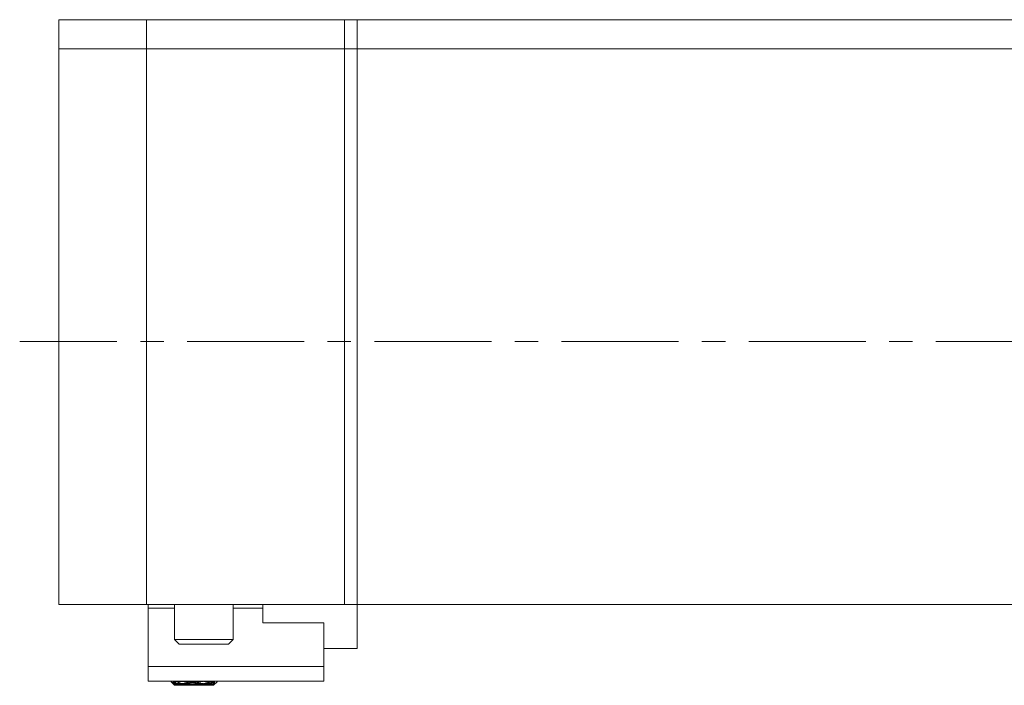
# Model space of a CAD drawing. Header units: inches. Extents: x 4 to 39.3, y 3.6 to 31.2.
# Tile 23 of 28: x 23.6 to 27.8, y 16 to 18.8. Entities that reach past the tile are written whole.
import ezdxf

# ---------------------------------------------------------------- set-up
doc = ezdxf.new("R2010")
doc.units = ezdxf.units.IN
doc.header["$MEASUREMENT"] = 0
doc.linetypes.add('CENTERX2', pattern=[0.8, 0.5, -0.1, 0.1, -0.1])

msp = doc.modelspace()

# ---------------------------------------------------------------- linework, layer by layer
at = {"color": 7, "linetype": 'Continuous', "lineweight": 15}
for p, q in [((23.7867, 18.8126), (24.1617, 18.8126)), ((23.7867, 18.6876), (23.7867, 18.8126)), ((24.1617, 18.8126), (24.1617, 18.6876)), ((24.1617, 18.8126), (25.0617, 18.8126)), ((25.0083, 18.8126), (29.3293, 18.8126)), ((25.0083, 18.6876), (25.0083, 18.8126)), ((25.0617, 18.8126), (25.0617, 18.6876)), ((24.1617, 18.6876), (23.7867, 18.6876)), ((23.7867, 16.3126), (23.7867, 18.6876)), ((24.1617, 16.3126), (24.1617, 18.6876)), ((25.0617, 18.6876), (24.1617, 18.6876)), ((25.0083, 16.3126), (25.0083, 18.6876)), ((29.3293, 18.6876), (25.0083, 18.6876)), ((25.0617, 16.3126), (25.0617, 18.6876)), ((23.7867, 16.3126), (24.1617, 16.3126)), ((24.1617, 16.3126), (25.0617, 16.3126)), ((24.1697, 16.2978), (24.1697, 16.3126)), ((24.1697, 16.2978), (24.2817, 16.2978)), ((24.1697, 16.0478), (24.1697, 16.2978)), ((24.2817, 16.3126), (24.2817, 16.1638)), ((24.5317, 16.1638), (24.5317, 16.3126)), ((24.5317, 16.2978), (24.6597, 16.2978)), ((24.6597, 16.3126), (24.6597, 16.2978)), ((24.6597, 16.2978), (24.6597, 16.2348)), ((25.0083, 16.3126), (29.3293, 16.3126)), ((25.0617, 16.1251), (25.0617, 16.3126)), ((27.1225, 16.3126), (27.1225, 16.312)), ((27.2657, 16.312), (27.2657, 16.3126)), ((24.9197, 16.2348), (24.6597, 16.2348)), ((24.9197, 16.0478), (24.9197, 16.2348)), ((24.2817, 16.1638), (24.3017, 16.1438)), ((24.2817, 16.1638), (24.5317, 16.1638)), ((24.5117, 16.1438), (24.5317, 16.1638)), ((24.5117, 16.1438), (24.3017, 16.1438)), ((24.9197, 16.1251), (25.0617, 16.1251)), ((24.1697, 15.9848), (24.1697, 16.0478)), ((24.1697, 16.0478), (24.9197, 16.0478)), ((24.9197, 15.9848), (24.9197, 16.0478)), ((24.1697, 15.9848), (24.9197, 15.9848)), ((24.2667, 15.9827), (24.2667, 15.9848)), ((24.2667, 15.9827), (24.2817, 15.9677)), ((24.2817, 15.9717), (24.2736, 15.9788)), ((24.2736, 15.9788), (24.275, 15.9761)), ((24.2767, 15.9834), (24.275, 15.9825)), ((24.275, 15.9825), (24.2817, 15.9749)), ((24.275, 15.9825), (24.2776, 15.9824)), ((24.275, 15.9761), (24.2764, 15.9763)), ((24.275, 15.9761), (24.2817, 15.97)), ((24.2767, 15.9741), (24.275, 15.975)), ((24.275, 15.975), (24.2817, 15.968)), ((24.2763, 15.9848), (24.2817, 15.9807)), ((24.2817, 15.9776), (24.2767, 15.9834)), ((24.2817, 15.9688), (24.2767, 15.9741)), ((24.2817, 15.9843), (24.281, 15.9848)), ((24.2817, 15.9807), (24.2817, 15.9776)), ((24.2817, 15.9749), (24.2817, 15.9717)), ((24.2817, 15.97), (24.2817, 15.9688)), ((24.2817, 15.968), (24.2817, 15.9677)), ((24.2817, 15.9677), (24.2865, 15.9677)), ((24.2967, 15.9717), (24.2952, 15.973)), ((24.2967, 15.9843), (24.296, 15.9848)), ((24.2965, 15.9734), (24.2965, 15.9731)), ((24.2965, 15.968), (24.2965, 15.9678)), ((24.2965, 15.9679), (24.2967, 15.9677)), ((24.2967, 15.9807), (24.2967, 15.9776)), ((24.2967, 15.9749), (24.2967, 15.9717)), ((24.2967, 15.97), (24.2967, 15.9688)), ((24.2967, 15.968), (24.2967, 15.9677)), ((24.2967, 15.9677), (24.3015, 15.9677)), ((24.3065, 15.9721), (24.3065, 15.9726)), ((24.3065, 15.9677), (24.3065, 15.9677)), ((24.3117, 15.9749), (24.3115, 15.9731)), ((24.3115, 15.968), (24.3115, 15.9678)), ((24.3167, 15.9749), (24.3165, 15.9731)), ((24.3165, 15.968), (24.3165, 15.9678)), ((24.3215, 15.9721), (24.3215, 15.9726)), ((24.3215, 15.9677), (24.3215, 15.9677)), ((24.3265, 15.9677), (24.3765, 15.9677)), ((24.3415, 15.9677), (24.3915, 15.9677)), ((24.3515, 15.9783), (24.3515, 15.9776)), ((24.3515, 15.9691), (24.3515, 15.9688)), ((24.3565, 15.9816), (24.3565, 15.9791)), ((24.3565, 15.9704), (24.3565, 15.9693)), ((24.3615, 15.9816), (24.3615, 15.9791)), ((24.3615, 15.9704), (24.3615, 15.9693)), ((24.3665, 15.9783), (24.3665, 15.9776)), ((24.3665, 15.9691), (24.3665, 15.9688)), ((24.3964, 15.9726), (24.3965, 15.9721)), ((24.3965, 15.9677), (24.3965, 15.9677)), ((24.4015, 15.9731), (24.4012, 15.9749)), ((24.4015, 15.9678), (24.4015, 15.968)), ((24.4065, 15.9731), (24.4062, 15.9749)), ((24.4065, 15.9678), (24.4065, 15.968)), ((24.4114, 15.9726), (24.4115, 15.9721)), ((24.4115, 15.9677), (24.4115, 15.9677)), ((24.4165, 15.9677), (24.4337, 15.9677)), ((24.4315, 15.9677), (24.4487, 15.9677)), ((24.4337, 15.982), (24.4337, 15.9848)), ((24.4368, 15.9843), (24.4337, 15.982)), ((24.4337, 15.9706), (24.4337, 15.9765)), ((24.4337, 15.9677), (24.4337, 15.9685)), ((24.4462, 15.9791), (24.4451, 15.9827)), ((24.4451, 15.9826), (24.4454, 15.9826)), ((24.4462, 15.9694), (24.4458, 15.9708)), ((24.4525, 15.9848), (24.4487, 15.982)), ((24.4487, 15.982), (24.4487, 15.9848)), ((24.4487, 15.9765), (24.4544, 15.9831)), ((24.4487, 15.9677), (24.4637, 15.9827)), ((24.456, 15.9771), (24.4487, 15.9706)), ((24.4487, 15.9706), (24.4487, 15.9765)), ((24.4487, 15.9685), (24.4544, 15.9745)), ((24.4487, 15.9677), (24.4487, 15.9685)), ((24.4498, 15.9828), (24.4544, 15.9831)), ((24.4504, 15.9833), (24.4544, 15.9831)), ((24.4512, 15.9839), (24.4544, 15.9831)), ((24.4529, 15.9744), (24.4544, 15.9744)), ((24.4532, 15.9746), (24.4544, 15.9745)), ((24.4544, 15.9831), (24.4544, 15.9831)), ((24.4544, 15.9831), (24.4544, 15.9831)), ((24.4544, 15.9745), (24.456, 15.9771)), ((24.4544, 15.9745), (24.4544, 15.9744)), ((24.4544, 15.9744), (24.4544, 15.9745)), ((24.4637, 15.9848), (24.4637, 15.9827))]:
    msp.add_line(p, q, dxfattribs=at)
at = {"color": 7, "linetype": 'CENTERX2', "lineweight": 0}
msp.add_line((32.0356, 17.4376), (23.62, 17.4376), dxfattribs=at)
at = {"color": 7, "linetype": 'Continuous', "lineweight": 15}
for centre, major_axis, ratio, start_param, end_param in [((24.3515, 16.2742), (0.5245, 0.1679), 0.488877, 4.425365, 4.472225), ((24.3315, 16.2742), (0.5245, 0.1679), 0.488877, 4.463282, 4.468597), ((24.3715, 16.2742), (0.5304, -0.0387), 0.57322, 4.584363, 4.631513), ((24.3515, 16.2742), (0.5304, -0.0387), 0.57322, 4.622471, 4.650425), ((24.3315, 16.2742), (0.5275, 0.1101), 0.542256, 4.505841, 4.533691), ((24.3515, 16.2742), (0.5275, 0.1101), 0.542256, 4.467924, 4.514784), ((24.3715, 16.2742), (0.5304, 0.0387), 0.57322, 4.500662, 4.547812), ((24.3515, 16.2742), (0.5304, 0.0387), 0.57322, 4.53877, 4.566724), ((24.3315, 16.2742), (0.5304, 0.0387), 0.57322, 4.576687, 4.604537), ((24.3665, 16.2742), (0.5245, 0.1679), 0.488877, 4.425365, 4.472225), ((24.3465, 16.2742), (0.5245, 0.1679), 0.488877, 4.463282, 4.468597), ((24.3865, 16.2742), (0.5304, -0.0387), 0.57322, 4.584363, 4.631513), ((24.3665, 16.2742), (0.5304, -0.0387), 0.57322, 4.622471, 4.650425), ((24.3465, 16.2742), (0.5275, 0.1101), 0.542256, 4.505841, 4.533691), ((24.3665, 16.2742), (0.5275, 0.1101), 0.542256, 4.467924, 4.514784), ((24.3865, 16.2742), (0.5304, 0.0387), 0.57322, 4.500662, 4.547812), ((24.3665, 16.2742), (0.5304, 0.0387), 0.57322, 4.53877, 4.566724), ((24.3465, 16.2742), (0.5304, 0.0387), 0.57322, 4.576687, 4.604537), ((24.3515, 16.2742), (0.5275, -0.1101), 0.542256, 4.740178, 4.806248), ((24.3315, 16.2742), (0.5275, 0.1101), 0.542256, 4.552603, 4.61853), ((24.3515, 16.2742), (0.5304, -0.0387), 0.57322, 4.669332, 4.735401), ((24.3315, 16.2742), (0.5304, 0.0387), 0.57322, 4.62345, 4.689376), ((24.3515, 16.2742), (0.5304, 0.0387), 0.57322, 4.585631, 4.603917), ((24.3665, 16.2742), (0.5304, 0.0387), 0.57322, 4.571451, 4.585631), ((24.3515, 16.2742), (0.5275, 0.1101), 0.542256, 4.533691, 4.599692), ((24.3715, 16.2742), (0.5304, -0.0387), 0.57322, 4.650425, 4.716557), ((24.3515, 16.2742), (0.5304, 0.0387), 0.57322, 4.604537, 4.670538), ((24.3715, 16.2742), (0.5304, 0.0387), 0.57322, 4.566724, 4.585631), ((24.3665, 16.2742), (0.5275, -0.1101), 0.542256, 4.740178, 4.806248), ((24.3465, 16.2742), (0.5275, 0.1101), 0.542256, 4.552603, 4.61853), ((24.3665, 16.2742), (0.5304, -0.0387), 0.57322, 4.669332, 4.735401), ((24.3465, 16.2742), (0.5304, 0.0387), 0.57322, 4.62345, 4.689376), ((24.3715, 16.2742), (0.5275, -0.1101), 0.542256, 4.743806, 4.787403), ((24.3665, 16.2742), (0.5275, 0.1101), 0.542256, 4.533691, 4.599692), ((24.3865, 16.2742), (0.5304, -0.0387), 0.57322, 4.650425, 4.716557), ((24.3665, 16.2742), (0.5304, 0.0387), 0.57322, 4.604537, 4.670538), ((24.3865, 16.2742), (0.5304, 0.0387), 0.57322, 4.566724, 4.585631), ((24.3865, 16.2742), (0.5275, -0.1101), 0.542256, 4.740218, 4.787403), ((24.3315, 16.2742), (0.5275, 0.1101), 0.542256, 4.637375, 4.680972), ((24.3515, 16.2742), (0.5275, -0.1101), 0.542256, 4.825086, 4.891087), ((24.3315, 16.2742), (0.5304, 0.0387), 0.57322, 4.708221, 4.774352), ((24.3515, 16.2742), (0.5304, -0.0387), 0.57322, 4.754239, 4.820241), ((24.3515, 16.2742), (0.5275, 0.1101), 0.542256, 4.61853, 4.6846), ((24.3715, 16.2742), (0.5275, -0.1101), 0.542256, 4.806248, 4.872175), ((24.3515, 16.2742), (0.5304, 0.0387), 0.57322, 4.689376, 4.755446), ((24.3715, 16.2742), (0.5304, -0.0387), 0.57322, 4.735401, 4.801328), ((24.3465, 16.2742), (0.5275, 0.1101), 0.542256, 4.637375, 4.680972), ((24.3665, 16.2742), (0.5275, -0.1101), 0.542256, 4.825086, 4.891087), ((24.3465, 16.2742), (0.5304, 0.0387), 0.57322, 4.708221, 4.774352), ((24.3665, 16.2742), (0.5304, -0.0387), 0.57322, 4.754239, 4.820241), ((24.3665, 16.2742), (0.5275, 0.1101), 0.542256, 4.61853, 4.6846), ((24.3865, 16.2742), (0.5275, -0.1101), 0.542256, 4.806248, 4.872175), ((24.3665, 16.2742), (0.5304, 0.0387), 0.57322, 4.689376, 4.755446), ((24.3865, 16.2742), (0.5304, -0.0387), 0.57322, 4.735401, 4.801328), ((24.3315, 16.2742), (0.5304, -0.0387), 0.57322, 4.839147, 4.858054), ((24.3465, 16.2742), (0.5304, -0.0387), 0.57322, 4.839147, 4.858054), ((24.3515, 16.2742), (0.5245, -0.1679), 0.488877, 4.952553, 5.018348), ((24.3315, 16.2742), (0.5304, 0.0387), 0.57322, 4.793265, 4.859467), ((24.3515, 16.2742), (0.5275, -0.1101), 0.542256, 4.909993, 4.975788), ((24.3315, 16.2742), (0.5304, -0.0387), 0.57322, 4.876966, 4.943168), ((24.3515, 16.2742), (0.5304, -0.0387), 0.57322, 4.839147, 4.858053), ((24.3665, 16.2742), (0.5304, -0.0387), 0.57322, 4.824968, 4.839147), ((24.3515, 16.2742), (0.5304, 0.0387), 0.57322, 4.774352, 4.826098), ((24.3715, 16.2742), (0.5275, -0.1101), 0.542256, 4.891087, 4.942616), ((24.3515, 16.2742), (0.5304, -0.0387), 0.57322, 4.858054, 4.909799), ((24.3715, 16.2742), (0.5304, -0.0387), 0.57322, 4.820241, 4.839147), ((24.3665, 16.2742), (0.5245, -0.1679), 0.488877, 4.952553, 5.018348), ((24.3465, 16.2742), (0.5304, 0.0387), 0.57322, 4.793265, 4.859467), ((24.3665, 16.2742), (0.5275, -0.1101), 0.542256, 4.909993, 4.975788), ((24.3465, 16.2742), (0.5304, -0.0387), 0.57322, 4.876966, 4.943168), ((24.3715, 16.2742), (0.5245, -0.1679), 0.488877, 4.956181, 4.985175), ((24.3665, 16.2742), (0.5304, 0.0387), 0.57322, 4.774352, 4.826098), ((24.3865, 16.2742), (0.5275, -0.1101), 0.542256, 4.891087, 4.942616), ((24.3665, 16.2742), (0.5304, -0.0387), 0.57322, 4.858054, 4.909799), ((24.3865, 16.2742), (0.5304, -0.0387), 0.57322, 4.820241, 4.839147), ((24.3865, 16.2742), (0.5245, -0.1679), 0.488877, 4.956767, 4.985175)]:
    msp.add_ellipse(centre, major_axis=major_axis, ratio=ratio, start_param=start_param, end_param=end_param, dxfattribs=at)

doc.saveas('drawing.dxf')
